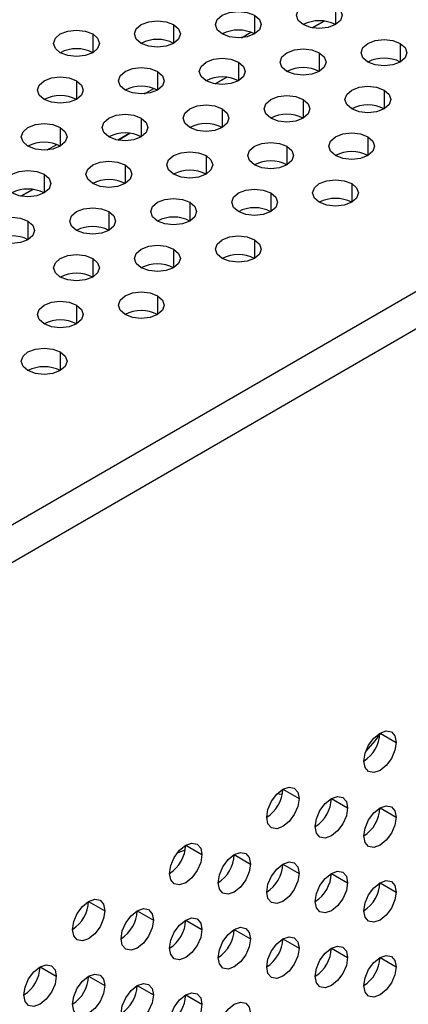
# Model space of a CAD drawing. Header units: millimetres. Extents: x 0 to 1118, y 0 to 864.
# Tile 181 of 256: x 931.5 to 934.33, y 660.57 to 667.74. Entities that reach past the tile are written whole.
import ezdxf

# ---------------------------------------------------------------- set-up
doc = ezdxf.new("R2010")
doc.units = ezdxf.units.MM

msp = doc.modelspace()

# ---------------------------------------------------------------- linework, layer by layer
at = {"color": 7, "linetype": 'Continuous', "lineweight": 25}
for p, q in [((926.1057, 660.9838), (999.8805, 703.5731)), ((926.2471, 660.7933), (999.9748, 703.3554)), ((933.7119, 667.7283), (933.626, 667.6787)), ((933.0048, 667.3201), (932.9189, 667.2705)), ((932.2977, 666.9118), (932.2118, 666.8623)), ((931.5906, 666.5036), (931.5047, 666.4541)), ((934.1196, 662.5481), (934.2374, 662.48)), ((933.4125, 662.1399), (933.5303, 662.0718)), ((933.766, 662.0718), (933.8839, 662.0038)), ((934.1196, 662.0037), (934.2374, 661.9357)), ((932.7054, 661.7317), (932.8232, 661.6636)), ((933.0589, 661.6636), (933.1768, 661.5956)), ((933.4125, 661.5955), (933.5303, 661.5275)), ((933.766, 661.5274), (933.8839, 661.4594)), ((934.1196, 661.4594), (934.2374, 661.3913)), ((931.9982, 661.3235), (932.1161, 661.2554)), ((932.3518, 661.2554), (932.4697, 661.1874)), ((932.7054, 661.1873), (932.8232, 661.1193)), ((933.0589, 661.1192), (933.1768, 661.0512)), ((933.4125, 661.0512), (933.5303, 660.9831)), ((933.766, 660.9831), (933.8839, 660.915)), ((934.1196, 660.915), (934.2374, 660.847)), ((931.6447, 660.8472), (931.7625, 660.7791)), ((931.9982, 660.7791), (932.1161, 660.7111)), ((932.3518, 660.711), (932.4697, 660.643)), ((932.7054, 660.6429), (932.8232, 660.5749))]:
    msp.add_line(p, q, dxfattribs=at)
at = {"color": 8, "linetype": 'Continuous', "lineweight": 25}
for p, q in [((933.7955, 667.8382), (933.7955, 667.7022)), ((933.2062, 667.7702), (933.2062, 667.6341)), ((932.617, 667.7022), (932.617, 667.5661)), ((933.6262, 667.6787), (933.7121, 667.7282)), ((932.0277, 667.6341), (932.0277, 667.498)), ((933.1109, 667.6068), (933.1797, 667.6465)), ((934.2669, 667.5661), (934.2669, 667.43)), ((933.6776, 667.498), (933.6776, 667.362)), ((933.0884, 667.43), (933.0884, 667.2939)), ((932.4991, 667.362), (932.4991, 667.2259)), ((931.9099, 667.2939), (931.9099, 667.1579)), ((932.9191, 667.2705), (933.005, 667.32)), ((932.4038, 667.1986), (932.4726, 667.2383)), ((934.149, 667.2259), (934.149, 667.0898)), ((933.5598, 667.1579), (933.5598, 667.0218)), ((932.9705, 667.0898), (932.9705, 666.9538)), ((932.3813, 667.0218), (932.3813, 666.8857)), ((931.792, 666.9538), (931.792, 666.8177)), ((932.212, 666.8623), (932.2978, 666.9118)), ((931.6967, 666.7904), (931.7655, 666.8301)), ((934.0312, 666.8857), (934.0312, 666.7497)), ((933.4419, 666.8177), (933.4419, 666.6816)), ((932.8527, 666.7497), (932.8527, 666.6136)), ((931.6742, 666.6136), (931.6742, 666.4775)), ((932.2634, 666.6816), (932.2634, 666.5456)), ((933.9133, 666.5456), (933.9133, 666.4095)), ((931.5049, 666.4541), (931.5907, 666.5036)), ((933.3241, 666.4775), (933.3241, 666.3415)), ((932.7348, 666.4095), (932.7348, 666.2734)), ((932.1456, 666.3415), (932.1456, 666.2054)), ((931.5563, 666.2734), (931.5563, 666.1374)), ((933.2062, 666.1374), (933.2062, 666.0013)), ((932.617, 666.0693), (932.617, 665.9333)), ((932.0277, 666.0013), (932.0277, 665.8652)), ((932.4991, 665.7292), (932.4991, 665.5931)), ((931.9099, 665.6611), (931.9099, 665.5251)), ((931.792, 665.321), (931.792, 665.1849))]:
    msp.add_line(p, q, dxfattribs=at)
at = {"color": 7, "linetype": 'Continuous', "lineweight": 25, "flags": 128}
for points in [[(933.5598, 667.7022), (933.5236, 667.7334), (933.511, 667.7702), (933.5236, 667.807), (933.5598, 667.8382), (933.6138, 667.8591), (933.6776, 667.8664), (933.7414, 667.8591), (933.7955, 667.8382)], [(933.7955, 667.8382), (933.8316, 667.807), (933.8443, 667.7702), (933.8316, 667.7334), (933.7955, 667.7022), (933.7414, 667.6813), (933.6776, 667.674), (933.6138, 667.6813), (933.5598, 667.7022)], [(932.9705, 667.6341), (932.9344, 667.6653), (932.9217, 667.7022), (932.9344, 667.739), (932.9705, 667.7702), (933.0246, 667.791), (933.0884, 667.7984), (933.1522, 667.791), (933.2062, 667.7702)], [(933.2062, 667.7702), (933.2424, 667.739), (933.255, 667.7022), (933.2424, 667.6653), (933.2062, 667.6341), (933.1522, 667.6133), (933.0884, 667.6059), (933.0246, 667.6133), (932.9705, 667.6341)], [(932.3813, 667.5661), (932.3451, 667.5973), (932.3324, 667.6341), (932.3451, 667.6709), (932.3813, 667.7022), (932.4353, 667.723), (932.4991, 667.7303), (932.5629, 667.723), (932.617, 667.7022)], [(932.617, 667.7022), (932.6531, 667.6709), (932.6658, 667.6341), (932.6531, 667.5973), (932.617, 667.5661), (932.5629, 667.5452), (932.4991, 667.5379), (932.4353, 667.5452), (932.3813, 667.5661)], [(931.792, 667.498), (931.7559, 667.5293), (931.7432, 667.5661), (931.7559, 667.6029), (931.792, 667.6341), (931.8461, 667.655), (931.9099, 667.6623), (931.9736, 667.655), (932.0277, 667.6341)], [(932.0277, 667.6341), (932.0638, 667.6029), (932.0765, 667.5661), (932.0638, 667.5293), (932.0277, 667.498), (931.9736, 667.4772), (931.9099, 667.4699), (931.8461, 667.4772), (931.792, 667.498)], [(934.0312, 667.43), (933.9951, 667.4612), (933.9824, 667.498), (933.9951, 667.5349), (934.0312, 667.5661), (934.0853, 667.5869), (934.149, 667.5943), (934.2128, 667.5869), (934.2669, 667.5661)], [(934.2669, 667.5661), (934.303, 667.5349), (934.3157, 667.498), (934.303, 667.4612), (934.2669, 667.43), (934.2128, 667.4092), (934.149, 667.4018), (934.0853, 667.4092), (934.0312, 667.43)], [(933.4419, 667.362), (933.4058, 667.3932), (933.3931, 667.43), (933.4058, 667.4668), (933.4419, 667.498), (933.496, 667.5189), (933.5598, 667.5262), (933.6236, 667.5189), (933.6776, 667.498)], [(933.6776, 667.498), (933.7138, 667.4668), (933.7264, 667.43), (933.7138, 667.3932), (933.6776, 667.362), (933.6236, 667.3411), (933.5598, 667.3338), (933.496, 667.3411), (933.4419, 667.362)], [(932.8527, 667.2939), (932.8165, 667.3252), (932.8039, 667.362), (932.8165, 667.3988), (932.8527, 667.43), (932.9067, 667.4509), (932.9705, 667.4582), (933.0343, 667.4509), (933.0884, 667.43)], [(933.0884, 667.43), (933.1245, 667.3988), (933.1372, 667.362), (933.1245, 667.3252), (933.0884, 667.2939), (933.0343, 667.2731), (932.9705, 667.2658), (932.9067, 667.2731), (932.8527, 667.2939)], [(932.2634, 667.2259), (932.2273, 667.2571), (932.2146, 667.2939), (932.2273, 667.3308), (932.2634, 667.362), (932.3175, 667.3828), (932.3813, 667.3902), (932.445, 667.3828), (932.4991, 667.362)], [(932.4991, 667.362), (932.5352, 667.3308), (932.5479, 667.2939), (932.5352, 667.2571), (932.4991, 667.2259), (932.445, 667.2051), (932.3813, 667.1977), (932.3175, 667.2051), (932.2634, 667.2259)], [(931.6742, 667.1579), (931.638, 667.1891), (931.6253, 667.2259), (931.638, 667.2627), (931.6742, 667.2939), (931.7282, 667.3148), (931.792, 667.3221), (931.8558, 667.3148), (931.9099, 667.2939)], [(931.9099, 667.2939), (931.946, 667.2627), (931.9587, 667.2259), (931.946, 667.1891), (931.9099, 667.1579), (931.8558, 667.137), (931.792, 667.1297), (931.7282, 667.137), (931.6742, 667.1579)], [(933.3241, 667.0218), (933.2879, 667.053), (933.2753, 667.0898), (933.2879, 667.1267), (933.3241, 667.1579), (933.3781, 667.1787), (933.4419, 667.1861), (933.5057, 667.1787), (933.5598, 667.1579)], [(933.9133, 667.0898), (933.8772, 667.1211), (933.8645, 667.1579), (933.8772, 667.1947), (933.9133, 667.2259), (933.9674, 667.2468), (934.0312, 667.2541), (934.095, 667.2468), (934.149, 667.2259)], [(934.149, 667.2259), (934.1852, 667.1947), (934.1978, 667.1579), (934.1852, 667.1211), (934.149, 667.0898), (934.095, 667.069), (934.0312, 667.0617), (933.9674, 667.069), (933.9133, 667.0898)], [(932.7348, 666.9538), (932.6987, 666.985), (932.686, 667.0218), (932.6987, 667.0586), (932.7348, 667.0898), (932.7889, 667.1107), (932.8527, 667.118), (932.9164, 667.1107), (932.9705, 667.0898)], [(933.5598, 667.1579), (933.5959, 667.1267), (933.6086, 667.0898), (933.5959, 667.053), (933.5598, 667.0218), (933.5057, 667.001), (933.4419, 666.9936), (933.3781, 667.001), (933.3241, 667.0218)], [(932.1456, 666.8857), (932.1094, 666.917), (932.0967, 666.9538), (932.1094, 666.9906), (932.1456, 667.0218), (932.1996, 667.0427), (932.2634, 667.05), (932.3272, 667.0427), (932.3813, 667.0218)], [(932.9705, 667.0898), (933.0066, 667.0586), (933.0193, 667.0218), (933.0066, 666.985), (932.9705, 666.9538), (932.9164, 666.9329), (932.8527, 666.9256), (932.7889, 666.9329), (932.7348, 666.9538)], [(931.5563, 666.8177), (931.5202, 666.8489), (931.5075, 666.8857), (931.5202, 666.9226), (931.5563, 666.9538), (931.6104, 666.9746), (931.6742, 666.982), (931.7379, 666.9746), (931.792, 666.9538)], [(932.3813, 667.0218), (932.4174, 666.9906), (932.4301, 666.9538), (932.4174, 666.917), (932.3813, 666.8857), (932.3272, 666.8649), (932.2634, 666.8576), (932.1996, 666.8649), (932.1456, 666.8857)], [(931.792, 666.9538), (931.8281, 666.9226), (931.8408, 666.8857), (931.8281, 666.8489), (931.792, 666.8177), (931.7379, 666.7969), (931.6742, 666.7895), (931.6104, 666.7969), (931.5563, 666.8177)], [(933.7955, 666.7497), (933.7593, 666.7809), (933.7467, 666.8177), (933.7593, 666.8545), (933.7955, 666.8857), (933.8495, 666.9066), (933.9133, 666.9139), (933.9771, 666.9066), (934.0312, 666.8857)], [(933.2062, 666.6816), (933.1701, 666.7129), (933.1574, 666.7497), (933.1701, 666.7865), (933.2062, 666.8177), (933.2603, 666.8386), (933.3241, 666.8459), (933.3879, 666.8386), (933.4419, 666.8177)], [(934.0312, 666.8857), (934.0673, 666.8545), (934.08, 666.8177), (934.0673, 666.7809), (934.0312, 666.7497), (933.9771, 666.7288), (933.9133, 666.7215), (933.8495, 666.7288), (933.7955, 666.7497)], [(932.617, 666.6136), (932.5808, 666.6448), (932.5682, 666.6816), (932.5808, 666.7185), (932.617, 666.7497), (932.671, 666.7705), (932.7348, 666.7779), (932.7986, 666.7705), (932.8527, 666.7497)], [(933.4419, 666.8177), (933.4781, 666.7865), (933.4907, 666.7497), (933.4781, 666.7129), (933.4419, 666.6816), (933.3879, 666.6608), (933.3241, 666.6535), (933.2603, 666.6608), (933.2062, 666.6816)], [(932.0277, 666.5456), (931.9916, 666.5768), (931.9789, 666.6136), (931.9916, 666.6504), (932.0277, 666.6816), (932.0818, 666.7025), (932.1456, 666.7098), (932.2093, 666.7025), (932.2634, 666.6816)], [(932.8527, 666.7497), (932.8888, 666.7185), (932.9015, 666.6816), (932.8888, 666.6448), (932.8527, 666.6136), (932.7986, 666.5927), (932.7348, 666.5854), (932.671, 666.5927), (932.617, 666.6136)], [(931.4385, 666.4775), (931.4023, 666.5088), (931.3896, 666.5456), (931.4023, 666.5824), (931.4385, 666.6136), (931.4925, 666.6345), (931.5563, 666.6418), (931.6201, 666.6345), (931.6742, 666.6136)], [(931.6742, 666.6136), (931.7103, 666.5824), (931.723, 666.5456), (931.7103, 666.5088), (931.6742, 666.4775), (931.6201, 666.4567), (931.5563, 666.4494), (931.4925, 666.4567), (931.4385, 666.4775)], [(932.2634, 666.6816), (932.2995, 666.6504), (932.3122, 666.6136), (932.2995, 666.5768), (932.2634, 666.5456), (932.2093, 666.5247), (932.1456, 666.5174), (932.0818, 666.5247), (932.0277, 666.5456)], [(933.6776, 666.4095), (933.6415, 666.4407), (933.6288, 666.4775), (933.6415, 666.5144), (933.6776, 666.5456), (933.7317, 666.5664), (933.7955, 666.5738), (933.8593, 666.5664), (933.9133, 666.5456)], [(933.9133, 666.5456), (933.9495, 666.5144), (933.9621, 666.4775), (933.9495, 666.4407), (933.9133, 666.4095), (933.8593, 666.3886), (933.7955, 666.3813), (933.7317, 666.3886), (933.6776, 666.4095)], [(933.0884, 666.3415), (933.0522, 666.3727), (933.0396, 666.4095), (933.0522, 666.4463), (933.0884, 666.4775), (933.1424, 666.4984), (933.2062, 666.5057), (933.27, 666.4984), (933.3241, 666.4775)], [(933.3241, 666.4775), (933.3602, 666.4463), (933.3729, 666.4095), (933.3602, 666.3727), (933.3241, 666.3415), (933.27, 666.3206), (933.2062, 666.3133), (933.1424, 666.3206), (933.0884, 666.3415)], [(932.4991, 666.2734), (932.463, 666.3047), (932.4503, 666.3415), (932.463, 666.3783), (932.4991, 666.4095), (932.5532, 666.4304), (932.617, 666.4377), (932.6807, 666.4304), (932.7348, 666.4095)], [(932.7348, 666.4095), (932.7709, 666.3783), (932.7836, 666.3415), (932.7709, 666.3047), (932.7348, 666.2734), (932.6807, 666.2526), (932.617, 666.2453), (932.5532, 666.2526), (932.4991, 666.2734)], [(931.9099, 666.2054), (931.8737, 666.2366), (931.861, 666.2734), (931.8737, 666.3103), (931.9099, 666.3415), (931.9639, 666.3623), (932.0277, 666.3697), (932.0915, 666.3623), (932.1456, 666.3415)], [(932.1456, 666.3415), (932.1817, 666.3103), (932.1944, 666.2734), (932.1817, 666.2366), (932.1456, 666.2054), (932.0915, 666.1845), (932.0277, 666.1772), (931.9639, 666.1845), (931.9099, 666.2054)], [(931.3206, 666.1374), (931.2845, 666.1686), (931.2718, 666.2054), (931.2845, 666.2422), (931.3206, 666.2734), (931.3747, 666.2943), (931.4385, 666.3016), (931.5022, 666.2943), (931.5563, 666.2734)], [(931.5563, 666.2734), (931.5924, 666.2422), (931.6051, 666.2054), (931.5924, 666.1686), (931.5563, 666.1374), (931.5022, 666.1165), (931.4385, 666.1092), (931.3747, 666.1165), (931.3206, 666.1374)], [(932.9705, 666.0013), (932.9344, 666.0325), (932.9217, 666.0693), (932.9344, 666.1062), (932.9705, 666.1374), (933.0246, 666.1582), (933.0884, 666.1655), (933.1522, 666.1582), (933.2062, 666.1374)], [(933.2062, 666.1374), (933.2424, 666.1062), (933.255, 666.0693), (933.2424, 666.0325), (933.2062, 666.0013), (933.1522, 665.9804), (933.0884, 665.9731), (933.0246, 665.9804), (932.9705, 666.0013)], [(932.3813, 665.9333), (932.3451, 665.9645), (932.3324, 666.0013), (932.3451, 666.0381), (932.3813, 666.0693), (932.4353, 666.0902), (932.4991, 666.0975), (932.5629, 666.0902), (932.617, 666.0693)], [(932.617, 666.0693), (932.6531, 666.0381), (932.6658, 666.0013), (932.6531, 665.9645), (932.617, 665.9333), (932.5629, 665.9124), (932.4991, 665.9051), (932.4353, 665.9124), (932.3813, 665.9333)], [(931.792, 665.8652), (931.7559, 665.8964), (931.7432, 665.9333), (931.7559, 665.9701), (931.792, 666.0013), (931.8461, 666.0222), (931.9099, 666.0295), (931.9736, 666.0222), (932.0277, 666.0013)], [(932.0277, 666.0013), (932.0638, 665.9701), (932.0765, 665.9333), (932.0638, 665.8964), (932.0277, 665.8652), (931.9736, 665.8444), (931.9099, 665.8371), (931.8461, 665.8444), (931.792, 665.8652)], [(932.2634, 665.5931), (932.2273, 665.6243), (932.2146, 665.6611), (932.2273, 665.698), (932.2634, 665.7292), (932.3175, 665.75), (932.3813, 665.7573), (932.445, 665.75), (932.4991, 665.7292)], [(931.6742, 665.5251), (931.638, 665.5563), (931.6253, 665.5931), (931.638, 665.6299), (931.6742, 665.6611), (931.7282, 665.682), (931.792, 665.6893), (931.8558, 665.682), (931.9099, 665.6611)], [(932.4991, 665.7292), (932.5352, 665.698), (932.5479, 665.6611), (932.5352, 665.6243), (932.4991, 665.5931), (932.445, 665.5722), (932.3813, 665.5649), (932.3175, 665.5722), (932.2634, 665.5931)], [(931.9099, 665.6611), (931.946, 665.6299), (931.9587, 665.5931), (931.946, 665.5563), (931.9099, 665.5251), (931.8558, 665.5042), (931.792, 665.4969), (931.7282, 665.5042), (931.6742, 665.5251)], [(931.5563, 665.1849), (931.5202, 665.2161), (931.5075, 665.2529), (931.5202, 665.2897), (931.5563, 665.321), (931.6104, 665.3418), (931.6742, 665.3491), (931.7379, 665.3418), (931.792, 665.321)], [(931.792, 665.321), (931.8281, 665.2897), (931.8408, 665.2529), (931.8281, 665.2161), (931.792, 665.1849), (931.7379, 665.164), (931.6742, 665.1567), (931.6104, 665.164), (931.5563, 665.1849)], [(934.0017, 662.344), (934.0107, 662.4012), (934.0362, 662.4601), (934.0745, 662.5117), (934.1196, 662.5481), (934.1647, 662.5638), (934.2029, 662.5563), (934.2284, 662.5269), (934.2374, 662.48)], [(934.2374, 662.48), (934.2284, 662.4228), (934.2029, 662.3639), (934.1647, 662.3123), (934.1196, 662.2759), (934.0745, 662.2602), (934.0362, 662.2677), (934.0107, 662.2971), (934.0017, 662.344)], [(933.2946, 661.9358), (933.3036, 661.993), (933.3291, 662.0519), (933.3674, 662.1035), (933.4125, 662.1399), (933.4576, 662.1556), (933.4958, 662.1481), (933.5213, 662.1187), (933.5303, 662.0718)], [(933.5303, 662.0718), (933.5213, 662.0146), (933.4958, 661.9557), (933.4576, 661.9041), (933.4125, 661.8677), (933.3674, 661.852), (933.3291, 661.8595), (933.3036, 661.8889), (933.2946, 661.9358)], [(933.6482, 661.8677), (933.6571, 661.925), (933.6827, 661.9838), (933.7209, 662.0354), (933.766, 662.0718), (933.8111, 662.0875), (933.8493, 662.0801), (933.8749, 662.0507), (933.8839, 662.0038)], [(933.8839, 662.0038), (933.8749, 661.9465), (933.8493, 661.8876), (933.8111, 661.836), (933.766, 661.7996), (933.7209, 661.784), (933.6827, 661.7914), (933.6571, 661.8208), (933.6482, 661.8677)], [(934.0017, 661.7996), (934.0107, 661.8569), (934.0362, 661.9158), (934.0745, 661.9673), (934.1196, 662.0037), (934.1647, 662.0194), (934.2029, 662.012), (934.2284, 661.9826), (934.2374, 661.9357)], [(934.2374, 661.9357), (934.2284, 661.8784), (934.2029, 661.8195), (934.1647, 661.768), (934.1196, 661.7316), (934.0745, 661.7159), (934.0362, 661.7233), (934.0107, 661.7527), (934.0017, 661.7996)], [(932.5875, 661.5276), (932.5965, 661.5848), (932.622, 661.6437), (932.6603, 661.6953), (932.7054, 661.7317), (932.7505, 661.7474), (932.7887, 661.7399), (932.8142, 661.7105), (932.8232, 661.6636)], [(932.9411, 661.4595), (932.95, 661.5167), (932.9756, 661.5756), (933.0138, 661.6272), (933.0589, 661.6636), (933.104, 661.6793), (933.1422, 661.6719), (933.1678, 661.6425), (933.1768, 661.5956)], [(932.8232, 661.6636), (932.8142, 661.6064), (932.7887, 661.5475), (932.7505, 661.4959), (932.7054, 661.4595), (932.6603, 661.4438), (932.622, 661.4513), (932.5965, 661.4807), (932.5875, 661.5276)], [(933.2946, 661.3914), (933.3036, 661.4487), (933.3291, 661.5076), (933.3674, 661.5591), (933.4125, 661.5955), (933.4576, 661.6112), (933.4958, 661.6038), (933.5213, 661.5744), (933.5303, 661.5275)], [(933.1768, 661.5956), (933.1678, 661.5383), (933.1422, 661.4794), (933.104, 661.4278), (933.0589, 661.3914), (933.0138, 661.3758), (932.9756, 661.3832), (932.95, 661.4126), (932.9411, 661.4595)], [(933.5303, 661.5275), (933.5213, 661.4702), (933.4958, 661.4113), (933.4576, 661.3597), (933.4125, 661.3234), (933.3674, 661.3077), (933.3291, 661.3151), (933.3036, 661.3445), (933.2946, 661.3914)], [(933.6482, 661.3233), (933.6571, 661.3806), (933.6827, 661.4395), (933.7209, 661.4911), (933.766, 661.5275), (933.8111, 661.5431), (933.8493, 661.5357), (933.8749, 661.5063), (933.8839, 661.4594)], [(933.8839, 661.4594), (933.8749, 661.4021), (933.8493, 661.3432), (933.8111, 661.2917), (933.766, 661.2553), (933.7209, 661.2396), (933.6827, 661.247), (933.6571, 661.2764), (933.6482, 661.3233)], [(934.0017, 661.2553), (934.0107, 661.3125), (934.0362, 661.3714), (934.0745, 661.423), (934.1196, 661.4594), (934.1647, 661.4751), (934.2029, 661.4676), (934.2284, 661.4382), (934.2374, 661.3913)], [(934.2374, 661.3913), (934.2284, 661.3341), (934.2029, 661.2752), (934.1647, 661.2236), (934.1196, 661.1872), (934.0745, 661.1715), (934.0362, 661.179), (934.0107, 661.2084), (934.0017, 661.2553)], [(931.8804, 661.1194), (931.8894, 661.1766), (931.9149, 661.2355), (931.9531, 661.2871), (931.9982, 661.3235), (932.0433, 661.3392), (932.0816, 661.3317), (932.1071, 661.3023), (932.1161, 661.2554)], [(932.1161, 661.2554), (932.1071, 661.1982), (932.0816, 661.1393), (932.0433, 661.0877), (931.9982, 661.0513), (931.9531, 661.0356), (931.9149, 661.0431), (931.8894, 661.0725), (931.8804, 661.1194)], [(932.234, 661.0513), (932.2429, 661.1085), (932.2685, 661.1674), (932.3067, 661.219), (932.3518, 661.2554), (932.3969, 661.2711), (932.4351, 661.2637), (932.4607, 661.2343), (932.4697, 661.1874)], [(932.4697, 661.1874), (932.4607, 661.1301), (932.4351, 661.0712), (932.3969, 661.0196), (932.3518, 660.9832), (932.3067, 660.9676), (932.2685, 660.975), (932.2429, 661.0044), (932.234, 661.0513)], [(932.5875, 660.9832), (932.5965, 661.0405), (932.622, 661.0994), (932.6603, 661.1509), (932.7054, 661.1873), (932.7505, 661.203), (932.7887, 661.1956), (932.8142, 661.1662), (932.8232, 661.1193)], [(932.8232, 661.1193), (932.8142, 661.062), (932.7887, 661.0031), (932.7505, 660.9515), (932.7054, 660.9152), (932.6603, 660.8995), (932.622, 660.9069), (932.5965, 660.9363), (932.5875, 660.9832)], [(932.9411, 660.9151), (932.95, 660.9724), (932.9756, 661.0313), (933.0138, 661.0829), (933.0589, 661.1193), (933.104, 661.1349), (933.1422, 661.1275), (933.1678, 661.0981), (933.1768, 661.0512)], [(933.1768, 661.0512), (933.1678, 660.9939), (933.1422, 660.935), (933.104, 660.8835), (933.0589, 660.8471), (933.0138, 660.8314), (932.9756, 660.8388), (932.95, 660.8682), (932.9411, 660.9151)], [(933.2946, 660.847), (933.3036, 660.9043), (933.3291, 660.9632), (933.3674, 661.0148), (933.4125, 661.0512), (933.4576, 661.0669), (933.4958, 661.0594), (933.5213, 661.03), (933.5303, 660.9831)], [(933.5303, 660.9831), (933.5213, 660.9259), (933.4958, 660.867), (933.4576, 660.8154), (933.4125, 660.779), (933.3674, 660.7633), (933.3291, 660.7707), (933.3036, 660.8001), (933.2946, 660.847)], [(933.6482, 660.779), (933.6571, 660.8362), (933.6827, 660.8951), (933.7209, 660.9467), (933.766, 660.9831), (933.8111, 660.9988), (933.8493, 660.9913), (933.8749, 660.9619), (933.8839, 660.915)], [(933.8839, 660.915), (933.8749, 660.8578), (933.8493, 660.7989), (933.8111, 660.7473), (933.766, 660.7109), (933.7209, 660.6952), (933.6827, 660.7027), (933.6571, 660.7321), (933.6482, 660.779)], [(934.0017, 660.7109), (934.0107, 660.7682), (934.0362, 660.8271), (934.0745, 660.8786), (934.1196, 660.915), (934.1647, 660.9307), (934.2029, 660.9233), (934.2284, 660.8939), (934.2374, 660.847)], [(931.5268, 660.6431), (931.5358, 660.7003), (931.5614, 660.7592), (931.5996, 660.8108), (931.6447, 660.8472), (931.6898, 660.8629), (931.728, 660.8555), (931.7536, 660.826), (931.7625, 660.7791)], [(934.2374, 660.847), (934.2284, 660.7897), (934.2029, 660.7308), (934.1647, 660.6792), (934.1196, 660.6428), (934.0745, 660.6272), (934.0362, 660.6346), (934.0107, 660.664), (934.0017, 660.7109)], [(931.7625, 660.7791), (931.7536, 660.7219), (931.728, 660.663), (931.6898, 660.6114), (931.6447, 660.575), (931.5996, 660.5593), (931.5614, 660.5668), (931.5358, 660.5962), (931.5268, 660.6431)], [(931.8804, 660.575), (931.8894, 660.6323), (931.9149, 660.6912), (931.9531, 660.7427), (931.9982, 660.7791), (932.0433, 660.7948), (932.0816, 660.7874), (932.1071, 660.758), (932.1161, 660.7111)], [(932.1161, 660.7111), (932.1071, 660.6538), (932.0816, 660.5949), (932.0433, 660.5433), (931.9982, 660.5069), (931.9531, 660.4913), (931.9149, 660.4987), (931.8894, 660.5281), (931.8804, 660.575)], [(932.234, 660.5069), (932.2429, 660.5642), (932.2685, 660.6231), (932.3067, 660.6747), (932.3518, 660.711), (932.3969, 660.7267), (932.4351, 660.7193), (932.4607, 660.6899), (932.4697, 660.643)], [(932.4697, 660.643), (932.4607, 660.5857), (932.4351, 660.5268), (932.3969, 660.4753), (932.3518, 660.4389), (932.3067, 660.4232), (932.2685, 660.4306), (932.2429, 660.46), (932.234, 660.5069)], [(932.5875, 660.4388), (932.5965, 660.4961), (932.622, 660.555), (932.6603, 660.6066), (932.7054, 660.643), (932.7505, 660.6586), (932.7887, 660.6512), (932.8142, 660.6218), (932.8232, 660.5749)], [(932.8232, 660.5749), (932.8142, 660.5177), (932.7887, 660.4588), (932.7505, 660.4072), (932.7054, 660.3708), (932.6603, 660.3551), (932.622, 660.3625), (932.5965, 660.3919), (932.5875, 660.4388)], [(932.9411, 660.3708), (932.95, 660.428), (932.9756, 660.4869), (933.0138, 660.5385), (933.0589, 660.5749), (933.104, 660.5906), (933.1422, 660.5831), (933.1678, 660.5537), (933.1768, 660.5068)]]:
    msp.add_lwpolyline(points, dxfattribs=at)
at = {"color": 8, "linetype": 'Continuous', "lineweight": 25, "flags": 128}
for points in [[(934.1194, 662.5413), (934.0813, 662.4923), (934.0157, 662.4165)], [(933.4081, 662.1007), (933.3849, 662.103), (933.3692, 662.1054)], [(932.6451, 661.6778), (932.6687, 661.6864), (932.7024, 661.6994)]]:
    msp.add_lwpolyline(points, dxfattribs=at)
at = {"color": 7, "linetype": 'Continuous', "lineweight": 25}
for centre, radius, start, end in [((933.6776, 667.4747), 0.2562, 62.61002, 117.3846), ((933.0884, 667.4066), 0.2562, 62.61002, 117.3846), ((932.4991, 667.3386), 0.2562, 62.61002, 117.3846), ((931.9099, 667.2706), 0.2562, 62.61002, 117.3846), ((934.149, 667.2025), 0.2562, 62.61002, 117.3846), ((933.5598, 667.1345), 0.2562, 62.61002, 117.3846), ((932.9705, 667.0665), 0.2562, 62.61002, 117.3846), ((931.792, 666.9304), 0.2562, 62.61002, 117.3846), ((932.3813, 666.9984), 0.2562, 62.61002, 117.3846), ((934.0312, 666.8624), 0.2562, 62.61002, 117.3846), ((933.4419, 666.7943), 0.2562, 62.61002, 117.3846), ((932.8527, 666.7263), 0.2562, 62.61002, 117.3846), ((932.2634, 666.6583), 0.2562, 62.61002, 117.3846), ((931.6742, 666.5902), 0.2562, 62.61002, 117.3846), ((933.9133, 666.5222), 0.2562, 62.61002, 117.3846), ((933.3241, 666.4542), 0.2562, 62.61002, 117.3846), ((932.7348, 666.3861), 0.2562, 62.61002, 117.3846), ((932.1456, 666.3181), 0.2562, 62.61002, 117.3846), ((931.5563, 666.2501), 0.2562, 62.61002, 117.3846), ((933.7955, 666.182), 0.2562, 62.61002, 117.3846), ((933.2062, 666.114), 0.2562, 62.61002, 117.3846), ((932.617, 666.046), 0.2562, 62.61002, 117.3846), ((932.0277, 665.9779), 0.2562, 62.61002, 117.3846), ((931.4385, 665.9099), 0.2562, 62.61002, 117.3846), ((933.0884, 665.7738), 0.2562, 62.61002, 117.3846), ((932.4991, 665.7058), 0.2562, 62.61002, 117.3846), ((931.9099, 665.6378), 0.2562, 62.61002, 117.3846), ((932.3813, 665.3656), 0.2562, 62.61002, 117.3846), ((931.792, 665.2976), 0.2562, 62.61002, 117.3846), ((931.6742, 664.9574), 0.2562, 62.61002, 117.3846), ((933.8637, 662.5597), 0.2561, 302.60548, 357.39452), ((933.1566, 662.1515), 0.2561, 302.60548, 357.39452), ((933.5101, 662.0834), 0.2561, 302.60548, 357.39452), ((933.8637, 662.0154), 0.2561, 302.60548, 357.39452), ((932.4495, 661.7433), 0.2561, 302.60548, 357.39452), ((932.803, 661.6752), 0.2561, 302.60548, 357.39452), ((933.1566, 661.6072), 0.2561, 302.60548, 357.39452), ((933.5101, 661.5391), 0.2561, 302.60548, 357.39452), ((933.8637, 661.471), 0.2561, 302.60548, 357.39452), ((931.7424, 661.3351), 0.2561, 302.60548, 357.39452), ((932.0959, 661.267), 0.2561, 302.60548, 357.39452), ((932.4495, 661.199), 0.2561, 302.60548, 357.39452), ((932.803, 661.1309), 0.2561, 302.60548, 357.39452), ((933.1566, 661.0628), 0.2561, 302.60548, 357.39452), ((933.5101, 660.9947), 0.2561, 302.60548, 357.39452), ((933.8637, 660.9266), 0.2561, 302.60548, 357.39452), ((931.3888, 660.8588), 0.2561, 302.60548, 357.39452), ((931.7424, 660.7907), 0.2561, 302.60548, 357.39452), ((932.0959, 660.7227), 0.2561, 302.60548, 357.39452), ((932.4495, 660.6546), 0.2561, 302.60548, 357.39452)]:
    msp.add_arc(centre, radius, start, end, dxfattribs=at)

doc.saveas('drawing.dxf')
